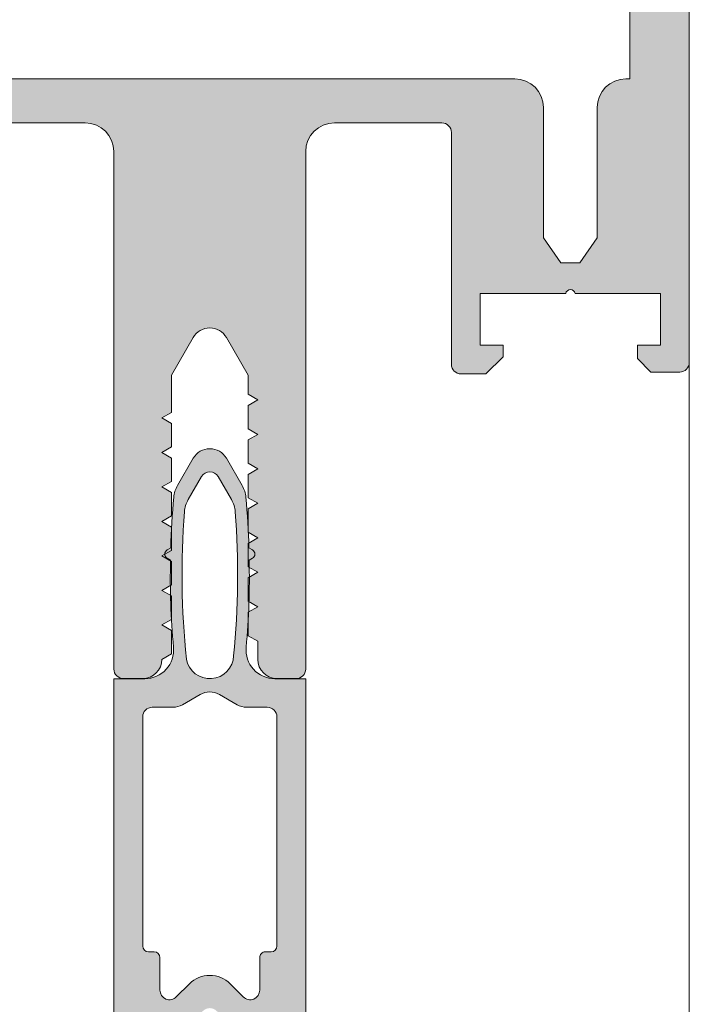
# Model space of a CAD drawing. Header units: millimetres. Extents: x 71658 to 298332, y -154437 to -30421.
# Tile 54 of 155: x 94995 to 95030, y -60295 to -60243. Entities that reach past the tile are written whole.
import ezdxf

# ---------------------------------------------------------------- set-up
doc = ezdxf.new("R2010")
doc.units = ezdxf.units.MM
doc.header["$LTSCALE"] = 500
doc.header["$MEASUREMENT"] = 0
doc.linetypes.add('Solid Line', pattern=[0])
for name, color, linetype, lineweight in [('A-13-UKS', 250, 'Continuous', 5), ('DR', 250, 'Continuous', 9), ('SEINAD', 7, 'Continuous', 13)]:
    doc.layers.add(name, color=color, linetype=linetype, lineweight=lineweight)

# ---------------------------------------------------------------- blocks, each defined once
blk = doc.blocks.new('lülanduks')
at = {"layer": 'A-13-UKS', "extrusion": (0, 0, -1)}
h = blk.add_hatch(color=256, dxfattribs=at)
edge = h.paths.add_edge_path()
edge.add_arc((-95028.78880133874, -58690.78314225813), 1.500000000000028, 90, 180)
edge.add_line((-95030.28880133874, -58690.78314225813), (-95030.28880133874, -58863.78314225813))
edge.add_arc((-95029.78880133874, -58863.78314225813), 0.4999999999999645, 180, 270)
edge.add_line((-95029.78880133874, -58864.28314225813), (-95028.28880133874, -58864.28314225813))
edge.add_line((-95028.28880133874, -58864.28314225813), (-95027.58880133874, -58863.58314225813))
edge.add_line((-95027.58880133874, -58863.58314225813), (-95027.58880133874, -58862.88314225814))
edge.add_line((-95027.58880133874, -58862.88314225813), (-95028.78880133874, -58862.88314225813))
edge.add_line((-95028.78880133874, -58862.88314225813), (-95028.78880133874, -58860.18314225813))
edge.add_line((-95028.78880133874, -58860.18314225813), (-95024.33375031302, -58860.18314225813))
edge.add_ellipse((-95024.08880133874, -58860.23314225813), major_axis=(-0.2500000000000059, 0), ratio=1, start_angle=191.5369590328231, end_angle=348.46304096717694, ccw=False)
edge.add_line((-95023.84385236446, -58860.18314225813), (-95019.38880133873, -58860.18314225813))
edge.add_line((-95019.38880133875, -58860.18314225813), (-95019.38880133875, -58862.88314225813))
edge.add_line((-95019.38880133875, -58862.88314225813), (-95020.58880133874, -58862.88314225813))
edge.add_line((-95020.58880133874, -58862.88314225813), (-95020.58880133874, -58863.48314225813))
edge.add_line((-95020.58880133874, -58863.48314225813), (-95019.68880133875, -58864.38314225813))
edge.add_line((-95019.68880133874, -58864.38314225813), (-95018.38880133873, -58864.38314225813))
edge.add_arc((-95018.38880133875, -58863.88314225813), 0.5000000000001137, 270, 360)
edge.add_line((-95017.88880133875, -58863.88314225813), (-95017.88880133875, -58851.78314225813))
edge.add_ellipse((-95017.38880133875, -58851.78314225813), major_axis=(-0.4999999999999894, 0), ratio=1, start_angle=270, end_angle=360, ccw=False)
edge.add_line((-95017.38880133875, -58851.28314225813), (-95011.78880133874, -58851.28314225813))
edge.add_ellipse((-95011.78880133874, -58852.78314225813), major_axis=(-1.500000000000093, 0), ratio=1, start_angle=180, end_angle=270, ccw=False)
edge.add_line((-95010.28880133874, -58852.78314225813), (-95010.28880133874, -58879.78314225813))
edge.add_arc((-95009.78880133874, -58879.78314225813), 0.4999999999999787, 180, 270)
edge.add_line((-95009.78880133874, -58880.28314225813), (-95008.78880133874, -58880.28314225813))
edge.add_arc((-95008.78880133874, -58879.28314225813), 1.000000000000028, 270, 360)
edge.add_line((-95007.78880133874, -58879.28314225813), (-95007.78880133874, -58878.33591905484))
edge.add_line((-95007.78880133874, -58878.33591905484), (-95007.28880133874, -58878.04724392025))
edge.add_line((-95007.28880133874, -58878.04724392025), (-95007.28880133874, -58876.82459418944))
edge.add_line((-95007.28880133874, -58876.82459418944), (-95007.78880133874, -58876.53591905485))
edge.add_line((-95007.78880133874, -58876.53591905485), (-95007.28880133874, -58876.24724392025))
edge.add_line((-95007.28880133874, -58876.24724392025), (-95007.28880133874, -58875.02459418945))
edge.add_line((-95007.28880133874, -58875.02459418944), (-95007.78880133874, -58874.73591905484))
edge.add_line((-95007.78880133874, -58874.73591905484), (-95007.28880133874, -58874.44724392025))
edge.add_line((-95007.28880133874, -58874.44724392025), (-95007.28880133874, -58873.22459418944))
edge.add_line((-95007.28880133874, -58873.22459418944), (-95007.78880133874, -58872.93591905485))
edge.add_line((-95007.78880133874, -58872.93591905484), (-95007.28880133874, -58872.64724392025))
edge.add_line((-95007.28880133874, -58872.64724392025), (-95007.28880133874, -58871.42459418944))
edge.add_line((-95007.28880133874, -58871.42459418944), (-95007.78880133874, -58871.13591905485))
edge.add_line((-95007.78880133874, -58871.13591905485), (-95007.28880133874, -58870.84724392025))
edge.add_line((-95007.28880133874, -58870.84724392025), (-95007.28880133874, -58869.62459418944))
edge.add_line((-95007.28880133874, -58869.62459418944), (-95007.78880133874, -58869.33591905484))
edge.add_line((-95007.78880133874, -58869.33591905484), (-95007.28880133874, -58869.04724392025))
edge.add_line((-95007.28880133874, -58869.04724392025), (-95007.28880133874, -58867.82459418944))
edge.add_line((-95007.28880133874, -58867.82459418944), (-95007.78880133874, -58867.53591905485))
edge.add_line((-95007.78880133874, -58867.53591905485), (-95007.28880133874, -58867.24724392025))
edge.add_line((-95007.28880133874, -58867.24724392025), (-95007.28880133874, -58866.02459418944))
edge.add_line((-95007.28880133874, -58866.02459418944), (-95007.78880133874, -58865.73591905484))
edge.add_line((-95007.78880133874, -58865.73591905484), (-95007.28880133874, -58865.44724392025))
edge.add_line((-95007.28880133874, -58865.44724392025), (-95007.28880133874, -58864.44724392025))
edge.add_line((-95007.28880133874, -58864.44724392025), (-95006.1548266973, -58862.48314225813))
edge.add_ellipse((-95005.28880129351, -58862.98314225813), major_axis=(-1.00000000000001, 0), ratio=1, start_angle=209.9999999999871, end_angle=329.9999999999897, ccw=False)
edge.add_line((-95004.42277588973, -58862.48314225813), (-95003.28880133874, -58864.44724382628))
edge.add_line((-95003.28880133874, -58864.44724382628), (-95003.28880133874, -58866.39446712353))
edge.add_line((-95003.28880133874, -58866.39446712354), (-95002.78880133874, -58866.68314225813))
edge.add_line((-95002.78880133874, -58866.68314225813), (-95003.28880133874, -58866.97181739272))
edge.add_line((-95003.28880133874, -58866.97181739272), (-95003.28880133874, -58868.19446712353))
edge.add_line((-95003.28880133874, -58868.19446712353), (-95002.78880133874, -58868.48314225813))
edge.add_line((-95002.78880133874, -58868.48314225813), (-95003.28880133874, -58868.77181739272))
edge.add_line((-95003.28880133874, -58868.77181739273), (-95003.28880133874, -58869.99446712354))
edge.add_line((-95003.28880133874, -58869.99446712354), (-95002.78880133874, -58870.28314225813))
edge.add_line((-95002.78880133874, -58870.28314225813), (-95003.28880133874, -58870.57181739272))
edge.add_line((-95003.28880133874, -58870.57181739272), (-95003.28880133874, -58871.79446712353))
edge.add_line((-95003.28880133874, -58871.79446712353), (-95002.78880133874, -58872.08314225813))
edge.add_line((-95002.78880133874, -58872.08314225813), (-95003.28880133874, -58872.37181739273))
edge.add_line((-95003.28880133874, -58872.37181739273), (-95003.28880133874, -58873.59446712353))
edge.add_line((-95003.28880133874, -58873.59446712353), (-95002.78880133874, -58873.88314225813))
edge.add_line((-95002.78880133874, -58873.88314225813), (-95003.28880133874, -58874.17181739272))
edge.add_line((-95003.28880133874, -58874.17181739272), (-95003.28880133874, -58875.39446712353))
edge.add_line((-95003.28880133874, -58875.39446712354), (-95002.78880133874, -58875.68314225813))
edge.add_line((-95002.78880133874, -58875.68314225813), (-95003.28880133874, -58875.97181739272))
edge.add_line((-95003.28880133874, -58875.97181739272), (-95003.28880133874, -58877.19446712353))
edge.add_line((-95003.28880133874, -58877.19446712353), (-95002.78880133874, -58877.48314225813))
edge.add_line((-95002.78880133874, -58877.48314225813), (-95003.28880133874, -58877.77181739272))
edge.add_line((-95003.28880133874, -58877.77181739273), (-95003.28880133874, -58878.99446712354))
edge.add_line((-95003.28880133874, -58878.99446712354), (-95002.78880133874, -58879.28314225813))
edge.add_arc((-95001.78880133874, -58879.28314225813), 0.9999999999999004, 180, 270)
edge.add_line((-95001.78880133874, -58880.28314225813), (-95000.78880133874, -58880.28314225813))
edge.add_arc((-95000.78880133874, -58879.78314225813), 0.4999999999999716, 270, 360)
edge.add_line((-95000.28880133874, -58879.78314225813), (-95000.28880133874, -58852.78314225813))
edge.add_ellipse((-94998.78880133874, -58852.78314225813), major_axis=(-1.500000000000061, 0), ratio=1, start_angle=270, end_angle=360, ccw=False)
edge.add_line((-94998.78880133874, -58851.28314225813), (-94993.1888012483, -58851.28314225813))
edge.add_ellipse((-94993.1888012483, -58851.78314225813), major_axis=(-0.500000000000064, 0), ratio=1, start_angle=180, end_angle=270, ccw=False)
edge.add_line((-94992.6888012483, -58851.78314225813), (-94992.6888012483, -58863.88314225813))
edge.add_arc((-94992.1888012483, -58863.88314225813), 0.5000000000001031, 180, 270)
edge.add_line((-94992.1888012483, -58864.38314225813), (-94990.8888012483, -58864.38314225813))
edge.add_line((-94990.8888012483, -58864.38314225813), (-94989.9888012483, -58863.48314225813))
edge.add_line((-94989.9888012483, -58863.48314225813), (-94989.9888012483, -58862.88314225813))
edge.add_line((-94989.9888012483, -58862.88314225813), (-94991.1888012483, -58862.88314225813))
edge.add_line((-94991.1888012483, -58862.88314225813), (-94991.1888012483, -58860.18314225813))
edge.add_line((-94991.1888012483, -58860.18314225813), (-94986.73375022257, -58860.18314225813))
edge.add_ellipse((-94986.4888012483, -58860.23314225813), major_axis=(-0.2500000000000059, 0), ratio=1, start_angle=191.5369590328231, end_angle=348.4630409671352, ccw=False)
edge.add_line((-94986.24385227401, -58860.18314225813), (-94981.78880124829, -58860.18314225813))
edge.add_line((-94981.78880124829, -58860.18314225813), (-94981.78880124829, -58862.88314225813))
edge.add_line((-94981.78880124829, -58862.88314225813), (-94982.98880124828, -58862.88314225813))
edge.add_line((-94982.9888012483, -58862.88314225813), (-94982.9888012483, -58863.58314225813))
edge.add_line((-94982.9888012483, -58863.58314225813), (-94982.2888012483, -58864.28314225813))
edge.add_line((-94982.28880124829, -58864.28314225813), (-94980.78880124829, -58864.28314225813))
edge.add_arc((-94980.78880124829, -58863.78314234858), 0.4999999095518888, 270, 360)
edge.add_line((-94980.28880133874, -58863.78314234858), (-94980.28880133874, -58690.78314225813))
edge.add_arc((-94981.78880133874, -58690.78314225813), 1.500000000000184, 0, 90)
edge.add_line((-94981.78880133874, -58689.28314225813), (-95028.78880133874, -58689.28314225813))
edge = h.paths.add_edge_path()
edge.add_line((-94983.38880133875, -58694.78314225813), (-94983.38880133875, -58848.98314225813))
edge.add_line((-94983.38880133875, -58848.98314225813), (-94983.5888012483, -58848.98314225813))
edge.add_arc((-94983.58880124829, -58850.48314225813), 1.500000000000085, 90, 180)
edge.add_line((-94985.08880124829, -58850.48314225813), (-94985.08880124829, -58857.28314225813))
edge.add_line((-94985.08880124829, -58857.28314225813), (-94985.99907104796, -58858.58314225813))
edge.add_line((-94985.99907104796, -58858.58314225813), (-94986.97853144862, -58858.58314225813))
edge.add_line((-94986.97853144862, -58858.58314225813), (-94987.8888012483, -58857.28314225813))
edge.add_line((-94987.8888012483, -58857.28314225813), (-94987.8888012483, -58850.48314225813))
edge.add_arc((-94989.3888012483, -58850.48314225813), 1.499999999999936, 0, 90)
edge.add_line((-94989.3888012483, -58848.98314225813), (-95021.18880133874, -58848.98314225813))
edge.add_arc((-95021.18880133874, -58850.48314225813), 1.500000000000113, 90, 180)
edge.add_line((-95022.68880133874, -58850.48314225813), (-95022.68880133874, -58857.28314225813))
edge.add_line((-95022.68880133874, -58857.28314225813), (-95023.59907113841, -58858.58314225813))
edge.add_line((-95023.59907113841, -58858.58314225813), (-95024.57853153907, -58858.58314225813))
edge.add_line((-95024.57853153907, -58858.58314225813), (-95025.48880133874, -58857.28314225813))
edge.add_line((-95025.48880133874, -58857.28314225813), (-95025.48880133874, -58850.48314225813))
edge.add_arc((-95026.98880133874, -58850.48314225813), 1.500000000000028, 0, 90)
edge.add_line((-95026.98880133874, -58848.98314225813), (-95027.18880133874, -58848.98314225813))
edge.add_line((-95027.18880133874, -58848.98314225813), (-95027.18880133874, -58694.78314225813))
edge.add_line((-95027.18880133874, -58694.78314225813), (-94983.38880133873, -58694.78314225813))
at = {"layer": 'A-13-UKS'}
h = blk.add_hatch(color=256, dxfattribs=at)
edge = h.paths.add_edge_path()
edge.add_line((95010.28922858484, -58880.28801042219), (95010.29051032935, -58912.42351205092))
edge.add_arc((95008.29051033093, -58912.42359182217), 2.000000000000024, 335.02498064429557, 360.002285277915, ccw=False)
edge.add_line((95010.10349425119, -58913.26803797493), (95009.01135150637, -58915.61281416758))
edge.add_ellipse((95009.2832990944, -58915.7394810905), major_axis=(0.2999999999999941, 0), ratio=1, start_angle=155.0249806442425, end_angle=274.9990580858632)
edge.add_line((95009.30944090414, -58916.03833992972), (95009.9656201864, -58915.9809425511))
edge.add_arc((95009.99172737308, -58916.27986935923), 0.3000646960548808, 360.0130158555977, 454.9913412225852, ccw=False)
edge.add_line((95010.2917920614, -58916.27980119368), (95010.29051032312, -58921.98069841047))
edge.add_arc((95009.29055710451, -58921.98074519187), 0.9999532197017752, 269.9973194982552, 360.0026805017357, ccw=False)
edge.add_line((95009.29051032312, -58922.98069841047), (95008.9405042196, -58922.98069841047))
edge.add_arc((95008.9405042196, -58921.98069841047), 0.9999999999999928, 180, 270, ccw=False)
edge.add_line((95007.9405042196, -58921.98069841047), (95007.9405042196, -58921.5805519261))
edge.add_line((95007.9405042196, -58921.5805519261), (95008.69082770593, -58921.5805519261))
edge.add_ellipse((95008.69082770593, -58921.28055192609), major_axis=(0.29999999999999, 0), ratio=1, start_angle=270, end_angle=360)
edge.add_line((95008.99082770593, -58921.28055192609), (95008.99082770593, -58918.33644029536))
edge.add_ellipse((95007.99082770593, -58918.33644029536), major_axis=(1.000000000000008, 0), ratio=1, start_angle=0, end_angle=45.00036926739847)
edge.add_line((95008.69792992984, -58917.62932895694), (95005.99758305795, -58914.92901689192))
edge.add_ellipse((95005.29047628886, -58915.63538886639), major_axis=(0.9994805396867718, 0), ratio=1, start_angle=44.97021488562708, end_angle=135.0297851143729)
edge.add_line((95004.58336951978, -58914.92901689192), (95001.88173903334, -58917.63068063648))
edge.add_ellipse((95002.58885016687, -58918.3377830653), major_axis=(1.000000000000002, 0), ratio=1, start_angle=135.0003526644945, end_angle=180)
edge.add_line((95001.58885016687, -58918.3377830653), (95001.58885016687, -58921.28055192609))
edge.add_ellipse((95001.88885016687, -58921.28055192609), major_axis=(0.3000000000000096, 0), ratio=1, start_angle=180, end_angle=270)
edge.add_line((95001.88885016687, -58921.5805519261), (95002.63807502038, -58921.5805519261))
edge.add_line((95002.63807502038, -58921.5805519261), (95002.63807502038, -58921.98069841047))
edge.add_arc((95001.63807502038, -58921.98069841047), 0.9999999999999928, 270, 360, ccw=False)
edge.add_line((95001.63807502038, -58922.98069841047), (95001.28928961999, -58922.98069841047))
edge.add_arc((95001.29103769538, -58921.97772675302), 1.002973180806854, 180.1697589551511, 269.9001395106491, ccw=False)
edge.add_line((95000.28806891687, -58921.98069841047), (95000.28935065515, -58916.27980119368))
edge.add_arc((95000.58930356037, -58916.27975270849), 0.2999529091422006, 84.99706321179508, 180.0092614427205, ccw=False)
edge.add_line((95000.61546149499, -58915.9809425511), (95001.27170461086, -58916.03835085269))
edge.add_ellipse((95001.2978488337, -58915.73949222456), major_axis=(0.3000000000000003, 0), ratio=1, start_angle=265.000479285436, end_angle=385.000760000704)
edge.add_line((95001.56973948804, -58915.61270313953), (95000.47674629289, -58913.26885283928))
edge.add_arc((95002.28935065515, -58912.4235922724), 2.000000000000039, 180, 205.0007600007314, ccw=False)
edge.add_line((95000.28935065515, -58912.4235922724), (95000.28935065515, -58880.28801042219))
edge.add_line((95000.28935065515, -58880.28801042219), (95001.9044677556, -58880.28801042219))
edge.add_ellipse((95001.9044677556, -58878.78801042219), major_axis=(1.500000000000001, 0), ratio=1, start_angle=270, end_angle=365.3974822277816)
edge.add_arc((95041.09181274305, -58875.08545309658), 37.86187162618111, 178.5184805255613, 185.3974822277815, ccw=False)
edge.add_line((95003.24259772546, -58874.10655290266), (95003.06580831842, -58874.00455432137))
edge.add_arc((95003.19074324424, -58873.78801041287), 0.2499999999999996, 119.99451277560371, 240.0172195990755, ccw=False)
edge.add_line((95003.06576397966, -58873.57149209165), (95003.25376628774, -58873.46297291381))
edge.add_arc((95041.69862966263, -58874.40036623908), 38.4562898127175, 534.6582817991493, 538.6032453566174, ccw=False)
edge.add_arc((95004.90283446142, -58870.95989937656), 1.499999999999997, 510.00126171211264, 534.6582817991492, ccw=False)
edge.add_line((95003.60377984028, -58870.20992798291), (95004.42814460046, -58868.7820137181))
edge.add_arc((95005.29072313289, -58869.28812308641), 1.000094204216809, 390.3947608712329, 509.5981445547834, ccw=False)
edge.add_line((95006.15336432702, -58868.78212052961), (95006.97766189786, -58870.20989990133))
edge.add_arc((95005.67861148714, -58870.95987858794), 1.499999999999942, 365.3417505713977, 389.99905994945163, ccw=False)
edge.add_arc((94968.8828182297, -58874.40036623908), 38.4562898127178, 361.3968078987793, 365.3417505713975, ccw=False)
edge.add_line((95007.32768073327, -58873.46293718), (95007.51574494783, -58873.57149209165))
edge.add_arc((95007.39076568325, -58873.78801041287), 0.2499999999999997, 299.9827804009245, 420.0054872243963, ccw=False)
edge.add_line((95007.51570060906, -58874.00455432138), (95007.33891120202, -58874.10655290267))
edge.add_arc((94969.48969618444, -58875.08545309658), 37.86187162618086, 354.60251777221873, 361.4815194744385, ccw=False)
edge.add_ellipse((95008.67704117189, -58878.78801042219), major_axis=(1.499999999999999, 0), ratio=1, start_angle=174.6025177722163, end_angle=270)
edge.add_line((95008.67704117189, -58880.28801042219), (95010.28922858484, -58880.28801042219))
edge = h.paths.add_edge_path()
edge.add_ellipse((95005.29075446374, -58879.05142317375), major_axis=(1.237737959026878, 0), ratio=1, start_angle=189.8940386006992, end_angle=358.2230016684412)
edge.add_ellipse((94964.24171870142, -58874.84130143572), major_axis=(42.49906671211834, 0), ratio=1, start_angle=354.2627309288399, end_angle=364.4060430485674)
edge.add_ellipse((95005.11961902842, -58871.69158142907), major_axis=(1.500000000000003, 0), ratio=1, start_angle=4.406043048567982, end_angle=30.00063714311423)
edge.add_line((95006.41864879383, -58870.94156698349), (95005.72373786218, -58869.73797685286))
edge.add_ellipse((95005.29072394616, -58869.98803064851), major_axis=(0.5000279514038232, 0), ratio=1, start_angle=30.00526877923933, end_angle=149.9947312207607)
edge.add_line((95004.85771003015, -58869.73797685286), (95004.16277758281, -58870.94166422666))
edge.add_ellipse((95005.4618235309, -58871.69165064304), major_axis=(1.499999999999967, 0), ratio=1, start_angle=150.0005991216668, end_angle=175.5940539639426)
edge.add_ellipse((95046.3397291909, -58874.84130143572), major_axis=(42.49906671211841, 0), ratio=1, start_angle=175.5940539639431, end_angle=185.9734797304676)
edge = h.paths.add_edge_path()
edge.add_arc((95003.36614526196, -58880.78024369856), 0.9999999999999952, 270, 299.998813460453, ccw=False)
edge.add_line((95003.36614526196, -58881.78024369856), (95002.28825202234, -58881.78024369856))
edge.add_ellipse((95002.28792893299, -58882.27992060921), major_axis=(0.4996770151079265, 0), ratio=1, start_angle=89.96295275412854, end_angle=180.0370472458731)
edge.add_line((95001.78825202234, -58882.28024369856), (95001.78825202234, -58894.24261857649))
edge.add_ellipse((95002.08825202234, -58894.24261857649), major_axis=(0.3000000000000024, 0), ratio=1, start_angle=180, end_angle=270)
edge.add_line((95002.08825202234, -58894.54261857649), (95002.3890698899, -58894.54261857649))
edge.add_arc((95002.3890698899, -58894.84261857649), 0.3000000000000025, 360.0082283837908, 450, ccw=False)
edge.add_line((95002.68906988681, -58894.84257549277), (95002.68931403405, -58896.54261857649))
edge.add_ellipse((95003.18939751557, -58896.54252460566), major_axis=(0.5000834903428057, 0), ratio=1, start_angle=180.010766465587, end_angle=314.9905684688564)
edge.add_line((95003.54295172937, -58896.89619523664), (95004.22868170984, -58896.21046525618))
edge.add_arc((95005.28935065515, -58897.27011522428), 1.499292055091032, 404.97246494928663, 495.0275350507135, ccw=False)
edge.add_line((95006.35001960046, -58896.21046525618), (95007.03574958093, -58896.89619523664))
edge.add_ellipse((95007.38928426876, -58896.54265010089), major_axis=(0.4999809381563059, 0), ratio=1, start_angle=225.0008466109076, end_angle=360.0036125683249)
edge.add_line((95007.88926520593, -58896.54261857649), (95007.88902107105, -58894.84266166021))
edge.add_arc((95008.18902106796, -58894.84261857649), 0.2999999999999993, 90, 180.0082283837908, ccw=False)
edge.add_line((95008.18902106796, -58894.54261857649), (95008.48812995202, -58894.54261857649))
edge.add_ellipse((95008.48812995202, -58894.24261857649), major_axis=(0.3000000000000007, 0), ratio=1, start_angle=270, end_angle=360)
edge.add_line((95008.78812995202, -58894.24261857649), (95008.78812995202, -58882.28024369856))
edge.add_ellipse((95008.28832826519, -58882.28004538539), major_axis=(0.4998017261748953, 0), ratio=1, start_angle=359.9772659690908, end_angle=450.0227340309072)
edge.add_line((95008.28812995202, -58881.78024369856), (95007.21029774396, -58881.78024369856))
edge.add_arc((95007.21029774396, -58880.78024369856), 0.9999999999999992, 239.9995447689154, 270, ccw=False)
edge.add_line((95006.71029086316, -58881.64626512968), (95005.78794684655, -58881.11373979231))
edge.add_ellipse((95005.28825202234, -58881.98220061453), major_axis=(1.001957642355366, 0), ratio=1, start_angle=60.08474642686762, end_angle=119.9152535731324)
edge.add_line((95004.78855719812, -58881.11373979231), (95003.86612732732, -58881.64627945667))
edge = h.paths.add_edge_path()
edge.add_ellipse((95002.28915822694, -58898.78818420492), major_axis=(0.4998076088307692, 0), ratio=1, start_angle=89.97794086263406, end_angle=180.0220591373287)
edge.add_line((95001.78935065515, -58898.78837663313), (95001.78935065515, -58911.18313981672))
edge.add_ellipse((95002.08935065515, -58911.18313981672), major_axis=(0.2999999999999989, 0), ratio=1, start_angle=180, end_angle=270)
edge.add_line((95002.08935065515, -58911.48313981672), (95002.3901685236, -58911.48313981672))
edge.add_arc((95002.3901685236, -58911.78313981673), 0.2999999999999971, 360.0102853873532, 450, ccw=False)
edge.add_line((95002.69016851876, -58911.78308596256), (95002.69047370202, -58913.48313981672))
edge.add_ellipse((95003.19055718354, -58913.4830458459), major_axis=(0.5000834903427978, 0), ratio=1, start_angle=180.010766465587, end_angle=314.9905684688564)
edge.add_line((95003.54411139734, -58913.83671647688), (95004.2298413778, -58913.15098649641))
edge.add_arc((95005.29047980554, -58914.2103559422), 1.499072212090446, 404.9657042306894, 495.0342957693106, ccw=False)
edge.add_line((95006.35111823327, -58913.15098649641), (95007.0369092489, -58913.83671647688))
edge.add_ellipse((95007.39044393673, -58913.48317134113), major_axis=(0.4999809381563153, 0), ratio=1, start_angle=225.0008466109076, end_angle=360.0036125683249)
edge.add_line((95007.8904248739, -58913.48313981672), (95007.89011970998, -58911.78319367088))
edge.add_arc((95008.19011970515, -58911.78313981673), 0.2999999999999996, 90, 180.0102853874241, ccw=False)
edge.add_line((95008.19011970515, -58911.48313981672), (95008.48922858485, -58911.48313981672))
edge.add_ellipse((95008.48922858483, -58911.18313981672), major_axis=(0.2999999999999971, 0), ratio=1, start_angle=270, end_angle=360)
edge.add_line((95008.78922858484, -58911.18313981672), (95008.78922858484, -58898.78837663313))
edge.add_ellipse((95008.28952563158, -58898.78807958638), major_axis=(0.4997030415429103, 0), ratio=1, start_angle=359.9659407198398, end_angle=450.0340592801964)
edge.add_line((95008.28922858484, -58898.28837663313), (95006.3044873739, -58898.28837663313))
edge.add_line((95006.3044873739, -58898.28837663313), (95005.6429273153, -58897.62678605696))
edge.add_ellipse((95005.28935065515, -58897.98009010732), major_axis=(0.4998401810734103, 0), ratio=1, start_angle=44.97790378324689, end_angle=135.0220962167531)
edge.add_line((95004.93577399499, -58897.62678605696), (95004.2742139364, -58898.28837663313))
edge.add_line((95004.2742139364, -58898.28837663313), (95002.28935065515, -58898.28837663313))
at = {"layer": 'A-13-UKS', "color": 7, "extrusion": (0, 0, -1)}
for p, q in [((95030.28880133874, -58690.78314225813), (95030.28880133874, -58863.78314225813)), ((95027.18880133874, -58848.98314225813), (95027.18880133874, -58694.78314225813)), ((94989.3888012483, -58848.98314225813), (95021.18880133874, -58848.98314225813)), ((95026.98880133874, -58848.98314225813), (95027.18880133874, -58848.98314225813)), ((95022.68880133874, -58850.48314225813), (95022.68880133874, -58857.28314225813)), ((95025.48880133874, -58857.28314225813), (95025.48880133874, -58850.48314225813)), ((94998.78880133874, -58851.28314225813), (94993.1888012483, -58851.28314225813)), ((95017.38880133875, -58851.28314225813), (95011.78880133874, -58851.28314225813)), ((95017.88880133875, -58863.88314225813), (95017.88880133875, -58851.78314225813)), ((95000.28880133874, -58879.78314225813), (95000.28880133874, -58852.78314225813)), ((95010.28880133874, -58852.78314225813), (95010.28880133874, -58879.78314225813)), ((95022.68880133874, -58857.28314225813), (95023.59907113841, -58858.58314225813)), ((95024.57853153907, -58858.58314225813), (95025.48880133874, -58857.28314225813)), ((95023.59907113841, -58858.58314225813), (95024.57853153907, -58858.58314225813)), ((95023.84385236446, -58860.18314225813), (95019.38880133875, -58860.18314225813)), ((95019.38880133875, -58860.18314225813), (95019.38880133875, -58862.88314225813)), ((95028.78880133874, -58860.18314225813), (95024.33375031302, -58860.18314225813)), ((95028.78880133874, -58862.88314225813), (95028.78880133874, -58860.18314225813)), ((95004.42277588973, -58862.48314225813), (95003.28880133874, -58864.44724382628)), ((95007.28880133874, -58864.44724392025), (95006.1548266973, -58862.48314225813)), ((95019.38880133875, -58862.88314225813), (95020.58880133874, -58862.88314225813)), ((95020.58880133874, -58862.88314225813), (95020.58880133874, -58863.48314225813)), ((95027.58880133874, -58863.58314225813), (95027.58880133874, -58862.88314225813)), ((95027.58880133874, -58862.88314225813), (95028.78880133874, -58862.88314225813)), ((95020.58880133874, -58863.48314225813), (95019.68880133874, -58864.38314225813)), ((95028.28880133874, -58864.28314225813), (95027.58880133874, -58863.58314225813)), ((95003.28880133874, -58864.44724382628), (95003.28880133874, -58866.39446712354)), ((95007.28880133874, -58865.44724392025), (95007.28880133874, -58864.44724392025)), ((95019.68880133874, -58864.38314225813), (95018.38880133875, -58864.38314225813)), ((95029.78880133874, -58864.28314225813), (95028.28880133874, -58864.28314225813)), ((95007.78880133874, -58865.73591905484), (95007.28880133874, -58865.44724392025)), ((95007.28880133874, -58866.02459418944), (95007.78880133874, -58865.73591905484)), ((95007.28880133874, -58867.24724392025), (95007.28880133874, -58866.02459418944)), ((95003.28880133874, -58866.39446712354), (95002.78880133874, -58866.68314225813)), ((95002.78880133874, -58866.68314225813), (95003.28880133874, -58866.97181739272)), ((95003.28880133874, -58866.97181739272), (95003.28880133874, -58868.19446712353)), ((95007.78880133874, -58867.53591905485), (95007.28880133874, -58867.24724392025)), ((95007.28880133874, -58867.82459418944), (95007.78880133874, -58867.53591905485)), ((95007.28880133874, -58869.04724392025), (95007.28880133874, -58867.82459418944)), ((95003.28880133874, -58868.19446712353), (95002.78880133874, -58868.48314225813)), ((95002.78880133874, -58868.48314225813), (95003.28880133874, -58868.77181739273)), ((95003.28880133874, -58868.77181739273), (95003.28880133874, -58869.99446712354)), ((95007.78880133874, -58869.33591905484), (95007.28880133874, -58869.04724392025)), ((95007.28880133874, -58869.62459418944), (95007.78880133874, -58869.33591905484)), ((95007.28880133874, -58870.84724392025), (95007.28880133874, -58869.62459418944)), ((95003.28880133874, -58869.99446712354), (95002.78880133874, -58870.28314225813)), ((95002.78880133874, -58870.28314225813), (95003.28880133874, -58870.57181739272)), ((95003.28880133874, -58870.57181739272), (95003.28880133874, -58871.79446712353)), ((95007.78880133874, -58871.13591905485), (95007.28880133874, -58870.84724392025)), ((95007.28880133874, -58871.42459418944), (95007.78880133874, -58871.13591905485)), ((95007.28880133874, -58872.64724392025), (95007.28880133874, -58871.42459418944)), ((95003.28880133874, -58871.79446712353), (95002.78880133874, -58872.08314225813)), ((95002.78880133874, -58872.08314225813), (95003.28880133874, -58872.37181739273)), ((95003.28880133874, -58872.37181739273), (95003.28880133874, -58873.59446712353)), ((95007.78880133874, -58872.93591905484), (95007.28880133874, -58872.64724392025)), ((95007.28880133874, -58873.22459418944), (95007.78880133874, -58872.93591905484)), ((95007.28880133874, -58874.44724392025), (95007.28880133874, -58873.22459418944)), ((95003.28880133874, -58873.59446712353), (95002.78880133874, -58873.88314225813)), ((95002.78880133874, -58873.88314225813), (95003.28880133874, -58874.17181739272)), ((95003.28880133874, -58874.17181739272), (95003.28880133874, -58875.39446712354)), ((95007.78880133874, -58874.73591905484), (95007.28880133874, -58874.44724392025)), ((95007.28880133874, -58875.02459418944), (95007.78880133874, -58874.73591905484)), ((95007.28880133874, -58876.24724392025), (95007.28880133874, -58875.02459418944)), ((95003.28880133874, -58875.39446712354), (95002.78880133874, -58875.68314225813)), ((95002.78880133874, -58875.68314225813), (95003.28880133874, -58875.97181739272)), ((95003.28880133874, -58875.97181739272), (95003.28880133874, -58877.19446712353)), ((95007.78880133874, -58876.53591905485), (95007.28880133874, -58876.24724392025)), ((95007.28880133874, -58876.82459418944), (95007.78880133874, -58876.53591905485)), ((95007.28880133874, -58878.04724392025), (95007.28880133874, -58876.82459418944)), ((95003.28880133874, -58877.19446712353), (95002.78880133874, -58877.48314225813)), ((95002.78880133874, -58877.48314225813), (95003.28880133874, -58877.77181739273)), ((95003.28880133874, -58877.77181739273), (95003.28880133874, -58878.99446712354)), ((95007.78880133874, -58878.33591905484), (95007.28880133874, -58878.04724392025)), ((95007.78880133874, -58879.28314225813), (95007.78880133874, -58878.33591905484)), ((95003.28880133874, -58878.99446712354), (95002.78880133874, -58879.28314225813)), ((95001.78880133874, -58880.28314225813), (95000.78880133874, -58880.28314225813)), ((95009.78880133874, -58880.28314225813), (95008.78880133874, -58880.28314225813))]:
    blk.add_line(p, q, dxfattribs=at)
at = {"layer": 'A-13-UKS', "color": 7}
for p, q in [((95003.60377984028, -58870.20992798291), (95004.42814460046, -58868.78201371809)), ((95006.15336432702, -58868.78212052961), (95006.97766189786, -58870.20989990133)), ((95004.85771003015, -58869.73797685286), (95004.16277758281, -58870.94166422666)), ((95006.41864879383, -58870.94156698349), (95005.72373786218, -58869.73797685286)), ((95003.06576397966, -58873.57149209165), (95003.25376628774, -58873.46297291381)), ((95007.32768073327, -58873.46293718), (95007.51574494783, -58873.57149209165)), ((95003.24259772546, -58874.10655290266), (95003.06580831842, -58874.00455432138)), ((95007.51570060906, -58874.00455432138), (95007.33891120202, -58874.10655290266)), ((95000.28935065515, -58912.4235922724), (95000.28935065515, -58880.28801042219)), ((95000.28935065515, -58880.28801042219), (95001.9044677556, -58880.28801042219)), ((95008.67704117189, -58880.28801042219), (95010.28922858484, -58880.28801042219)), ((95010.28922858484, -58880.28801042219), (95010.29051032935, -58912.42351205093)), ((95004.78855719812, -58881.11373979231), (95003.86612732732, -58881.64627945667)), ((95006.71029086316, -58881.64626512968), (95005.78794684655, -58881.11373979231)), ((95003.36614526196, -58881.78024369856), (95002.28825202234, -58881.78024369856)), ((95008.28812995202, -58881.78024369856), (95007.21029774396, -58881.78024369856)), ((95001.78825202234, -58882.28024369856), (95001.78825202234, -58894.24261857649)), ((95008.78812995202, -58894.24261857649), (95008.78812995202, -58882.28024369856)), ((95002.08825202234, -58894.54261857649), (95002.3890698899, -58894.54261857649)), ((95002.68906988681, -58894.84257549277), (95002.68931403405, -58896.54261857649)), ((95007.88926520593, -58896.54261857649), (95007.88902107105, -58894.84266166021)), ((95008.18902106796, -58894.54261857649), (95008.48812995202, -58894.54261857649)), ((95003.54295172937, -58896.89619523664), (95004.22868170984, -58896.21046525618)), ((95006.35001960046, -58896.21046525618), (95007.03574958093, -58896.89619523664))]:
    blk.add_line(p, q, dxfattribs=at)
at = {"layer": 'A-13-UKS'}
for p, q in [((95030.28880027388, -58877.88800606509), (95030.28880027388, -58937.88800606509)), ((95030.28880027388, -58937.88800606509), (95030.28880027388, -58877.88800606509)), ((95030.28880027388, -58937.88800606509), (95030.28880027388, -58877.88800606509))]:
    blk.add_line(p, q, dxfattribs=at)
at = {"layer": 'A-13-UKS', "color": 7, "extrusion": (0, 0, -1)}
for centre, radius, start, end in [((-95021.18880133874, -58850.48314225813), 1.500000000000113, 90, 180), ((-95026.98880133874, -58850.48314225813), 1.500000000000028, 0, 90), ((-95018.38880133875, -58863.88314225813), 0.5000000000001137, 270, 0), ((-95029.78880133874, -58863.78314225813), 0.4999999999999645, 180, 270), ((-95005.29072394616, -58869.98803064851), 0.5000279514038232, 30.00526877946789, 149.9947312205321), ((-95005.4618235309, -58871.69165064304), 1.499999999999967, 4.405946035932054, 29.99940087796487), ((-95005.11961902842, -58871.69158142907), 1.500000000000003, 149.9993628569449, 175.5939569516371), ((-95046.3397291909, -58874.84130143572), 42.49906671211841, 354.0265202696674, 4.405946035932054), ((-94964.24171870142, -58874.84130143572), 42.49906671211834, 175.5939569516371, 185.7372690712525), ((-95001.9044677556, -58878.78801042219), 1.500000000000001, 174.6025177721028, 270), ((-95008.67704117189, -58878.78801042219), 1.499999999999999, 270, 5.397482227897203), ((-95001.78880133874, -58879.28314225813), 0.9999999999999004, 180, 270), ((-95005.29075446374, -58879.05142317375), 1.237737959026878, 181.7769983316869, 350.105961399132), ((-95008.78880133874, -58879.28314225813), 1.000000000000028, 270, 0), ((-95000.78880133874, -58879.78314225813), 0.4999999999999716, 270, 0), ((-95009.78880133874, -58879.78314225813), 0.4999999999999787, 180, 270), ((-95005.28825202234, -58881.98220061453), 1.001957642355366, 60.08474642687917, 119.9152535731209), ((-95002.28792893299, -58882.27992060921), 0.4996770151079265, 359.962952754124, 90.03704724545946), ((-95008.28832826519, -58882.28004538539), 0.4998017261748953, 89.9772659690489, 180.0227340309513), ((-95002.08825202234, -58894.24261857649), 0.3000000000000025, 270, 0), ((-95008.48812995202, -58894.24261857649), 0.3000000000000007, 180, 270), ((-95003.18939751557, -58896.54252460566), 0.5000834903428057, 225.0094315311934, 359.9892335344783), ((-95007.38928426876, -58896.54265010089), 0.4999809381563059, 179.9963874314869, 314.99915338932)]:
    blk.add_arc(centre, radius, start, end, dxfattribs=at)
at = {"layer": 'A-13-UKS', "color": 7}
for centre, radius, start, end in [((94998.78880133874, -58852.78314225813), 1.500000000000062, 0, 90), ((95011.78880133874, -58852.78314225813), 1.500000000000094, 90, 180), ((95017.38880133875, -58851.78314225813), 0.4999999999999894, 0, 90), ((95024.08880133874, -58860.23314225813), 0.2500000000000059, 11.53695903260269, 168.4630409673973), ((95005.28880129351, -58862.98314225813), 1.00000000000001, 30.00000000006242, 149.9999999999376), ((95005.29072313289, -58869.28812308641), 1.000094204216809, 30.39476087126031, 149.5981445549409), ((95004.90283446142, -58870.95989937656), 1.499999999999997, 150.001261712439, 174.6582817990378), ((95005.67861148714, -58870.95987858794), 1.499999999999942, 5.341750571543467, 29.99905994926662), ((95041.69862966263, -58874.40036623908), 38.4562898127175, 174.6582817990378, 178.6032453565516), ((94968.8828182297, -58874.40036623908), 38.4562898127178, 1.396807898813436, 5.341750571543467), ((95003.19074324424, -58873.78801041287), 0.2499999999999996, 119.9945127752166, 240.0172195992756), ((95007.39076568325, -58873.78801041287), 0.2499999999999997, 299.9827804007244, 60.00548722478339), ((95041.09181274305, -58875.08545309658), 37.86187162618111, 178.5184805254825, 185.3974822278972), ((94969.48969618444, -58875.08545309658), 37.86187162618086, 354.6025177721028, 1.481519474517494), ((95003.36614526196, -58880.78024369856), 0.9999999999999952, 270, 299.9988134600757), ((95007.21029774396, -58880.78024369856), 0.9999999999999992, 239.9995447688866, 270), ((95002.3890698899, -58894.84261857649), 0.3000000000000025, 0.008228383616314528, 90), ((95008.18902106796, -58894.84261857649), 0.2999999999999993, 90, 180.0082283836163), ((95005.28935065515, -58897.27011522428), 1.499292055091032, 44.97246494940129, 135.0275350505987)]:
    blk.add_arc(centre, radius, start, end, dxfattribs=at)

msp = doc.modelspace()

# ---------------------------------------------------------------- linework, layer by layer
at = {"layer": 'DR', "color": 250, "linetype": 'Solid Line', "lineweight": 13}
msp.add_line((95030.28880027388, -60399.41361150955), (95030.28880027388, -60149.41361150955), dxfattribs=at)
msp.add_line((95030.28880027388, -60399.41361150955), (95030.28880027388, -60149.41361150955), dxfattribs=at)
at = {"layer": 'SEINAD'}
msp.add_line((95030.28880027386, -60399.41361150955), (95030.28880027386, -59939.41361150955), dxfattribs=at)
msp.add_line((95030.28880027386, -60399.41361150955), (95030.28880027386, -59939.41361150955), dxfattribs=at)
at = {"layer": 'SEINAD', "flags": 128}
msp.add_lwpolyline([(95030.28880027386, -58691.09207830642), (95030.28882053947, -60399.41361150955)], dxfattribs=at)

# ---------------------------------------------------------------- block references
at = {"layer": 'A-13-UKS'}
msp.add_blockref('lülanduks', (0, -1397.32153320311), dxfattribs=at)

doc.saveas('drawing.dxf')
